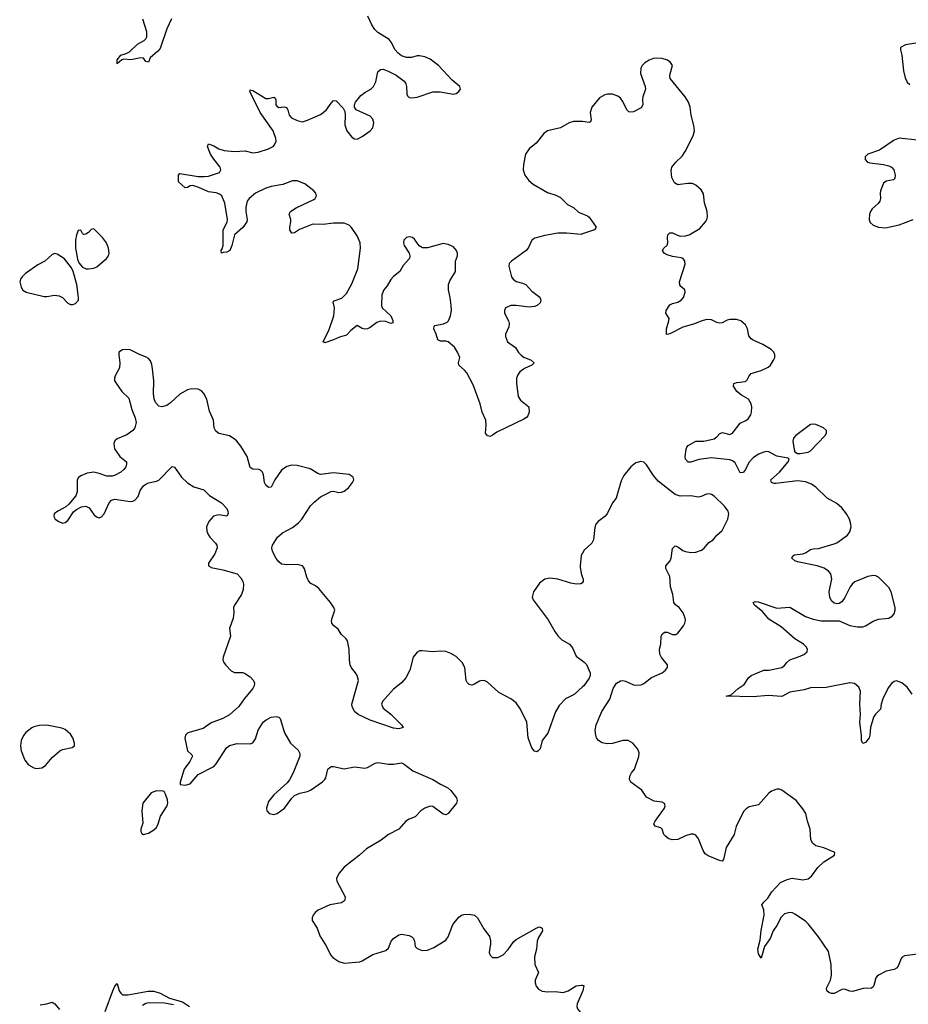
# Model space of a CAD drawing. Header units: inches. Extents: x 1694897 to 1849880, y 907231 to 1017944.
# Tile 112 of 171: x 1775681 to 1782499, y 966646 to 974202. Entities that reach past the tile are written whole.
import ezdxf

# ---------------------------------------------------------------- set-up
doc = ezdxf.new("R2010")
doc.units = ezdxf.units.IN
doc.header["$MEASUREMENT"] = 0
for name, color, linetype in [('B7976', 7, 'Continuous'), ('B7977', 7, 'Continuous'), ('B7986', 7, 'Continuous'), ('B7987', 7, 'Continuous')]:
    doc.layers.add(name, color=color, linetype=linetype)

msp = doc.modelspace()

# ---------------------------------------------------------------- linework, layer by layer
at = {"layer": 'B7976', "color": 6}
for points, elevation in [([(1777147.3, 970000), (1777150, 969998.4), (1777240.5, 969980.5), (1777348.7, 969948.7), (1777379.1, 969919.1), (1777394.6, 969890), (1777399.6, 969870), (1777395.3, 969830), (1777382.8, 969790), (1777328.9, 969710), (1777322, 969690), (1777323.1, 969650), (1777318, 969610), (1777291.7, 969530), (1777298.7, 969470), (1777242.6, 969310), (1777240.3, 969290), (1777246.7, 969270), (1777261.3, 969250), (1777304, 969204), (1777330, 969192.8), (1777390, 969192.1), (1777407.1, 969187.1), (1777450, 969159.8), (1777475.9, 969130), (1777482.5, 969110), (1777481.2, 969090), (1777471.3, 969068.7), (1777402.7, 968990), (1777361.5, 968930), (1777290, 968867.4), (1777239.7, 968840.3), (1777150, 968805.6), (1777090, 968763.1), (1776971, 968730), (1776953.4, 968710), (1776948.1, 968688.1), (1776967.7, 968590), (1777001.4, 968561.4), (1777007.3, 968550), (1776986.7, 968510), (1776943.7, 968450), (1776911.3, 968350), (1776912.7, 968332.7), (1776950, 968328), (1776990, 968338), (1777051.9, 968408.1), (1777170, 968470.4), (1777190, 968492.4), (1777267.3, 968612.7), (1777290, 968631.3), (1777350, 968648.5), (1777450, 968644.4), (1777470, 968652.2), (1777490, 968682), (1777510, 968750.4), (1777549.8, 968810), (1777573.3, 968830), (1777610, 968849.1), (1777650, 968853.8), (1777668.9, 968848.9), (1777678.6, 968838.6), (1777712.8, 968730), (1777758.9, 968650), (1777817.3, 968597.3), (1777830.2, 968570), (1777831.3, 968550), (1777778.8, 968421.2), (1777751.9, 968368.1), (1777733.7, 968346.3), (1777630, 968252.8), (1777590, 968200.9), (1777573.7, 968150), (1777576.4, 968130), (1777594.8, 968110), (1777630, 968101.7), (1777656.2, 968110), (1777714, 968150), (1777770, 968228), (1777790, 968248.2), (1777830, 968266.4), (1777890, 968278.7), (1777912.1, 968287.9), (1778005.7, 968354.3), (1778023.6, 968370), (1778030, 968382.8), (1778045.4, 968450), (1778070, 968470.3), (1778090, 968471.7), (1778170, 968454), (1778250, 968468.4), (1778330, 968458.2), (1778350, 968463.8), (1778410, 968497.2), (1778430, 968501.8), (1778511.2, 968488.8), (1778550, 968488.9), (1778610, 968498.9), (1778630, 968488.7), (1778697.7, 968437.7), (1778850, 968371.1), (1778910, 968333.9), (1778967.2, 968307.2), (1778990, 968287.5), (1779032.1, 968230), (1779039, 968210), (1779033.1, 968190), (1778969.3, 968110.7), (1778950, 968101), (1778930, 968104.5), (1778850, 968164.1), (1778830, 968166.8), (1778790.4, 968150), (1778760.2, 968130), (1778716.3, 968083.7), (1778670, 968065.7), (1778644.4, 968050), (1778590, 967989.8), (1778510, 967949.8), (1778455.6, 967904.4), (1778341.1, 967838.9), (1778289.2, 967790), (1778170, 967697.8), (1778129.4, 967650), (1778112.2, 967610), (1778113.8, 967590), (1778178.3, 967470), (1778174.9, 967445.1), (1778166.2, 967433.8), (1778150, 967424.7), (1778062, 967410), (1777971.6, 967368.4), (1777948.7, 967351.3), (1777932.9, 967330), (1777925.5, 967310), (1777925.5, 967290), (1777964.4, 967230), (1777984.2, 967170), (1778035.3, 967090), (1778065.3, 967025.3), (1778084.5, 967004.5), (1778130, 966974), (1778170, 966960.9), (1778290, 966972.4), (1778310, 966979.1), (1778390, 967027.1), (1778490, 967059.6), (1778510, 967075.3), (1778532.2, 967130), (1778548.4, 967151.6), (1778590, 967179.3), (1778610, 967183.5), (1778670, 967173.8), (1778690, 967162.4), (1778701.8, 967150), (1778710.1, 967130.1), (1778715.3, 967090), (1778730, 967074), (1778770, 967058), (1778810, 967060.8), (1778858.3, 967081.7), (1778950, 967137.1), (1778970, 967163), (1779003.2, 967250), (1779014.8, 967270), (1779050, 967314.3), (1779070, 967329.1), (1779090, 967335.5), (1779130, 967336.5), (1779169.7, 967330.3), (1779194.2, 967310), (1779243.6, 967223.6), (1779284.8, 967164.8), (1779293.2, 967133.2), (1779293.7, 967110), (1779283.5, 967043.5), (1779290, 967022), (1779310, 967003.7), (1779350, 967003.9), (1779390, 967024.7), (1779430, 967067.5), (1779470, 967125.6), (1779490, 967144), (1779650, 967231.3), (1779670, 967239.5), (1779690, 967230.5), (1779693.4, 967210), (1779661.8, 967158.2), (1779651.4, 967130), (1779646.7, 967070), (1779631.3, 967010), (1779633.4, 966950), (1779662.3, 966890), (1779635.9, 966830), (1779635.5, 966810), (1779644.9, 966784.9), (1779663, 966763), (1779690, 966747.3), (1779730, 966740.6), (1779790, 966744.2), (1779850, 966737.1), (1779890, 966748.6), (1779950, 966786.2), (1779992.1, 966792.1), (1780000, 966791.3)], 800), ([(1780000, 969082), (1779936.7, 969023.3), (1779868.4, 968990), (1779820.9, 968939.1), (1779791.5, 968890), (1779733.6, 968726.4), (1779691.3, 968670), (1779673.6, 968606.4), (1779660.5, 968590), (1779650, 968584), (1779630, 968588.5), (1779610, 968613.3), (1779582.8, 968690), (1779571.3, 968810), (1779523.4, 968910), (1779490, 968959.8), (1779449.8, 968990), (1779358.2, 969038.1), (1779270, 969117.8), (1779250, 969127.6), (1779230, 969130.8), (1779210, 969124.8), (1779170, 969102), (1779150, 969095.8), (1779130, 969099.7), (1779114.4, 969114.4), (1779105.8, 969130), (1779096.1, 969230), (1779077.3, 969270), (1779030, 969316.1), (1778990, 969337.6), (1778950, 969352.1), (1778910, 969356.4), (1778850, 969351.2), (1778770, 969359.7), (1778750, 969357.4), (1778730, 969347.6), (1778700.3, 969310), (1778675.3, 969210), (1778643.7, 969150), (1778610, 969113.6), (1778550, 969063.5), (1778464, 968970), (1778456.5, 968950), (1778470, 968919.6), (1778530, 968871.2), (1778612, 968790), (1778623, 968770), (1778590, 968760.3), (1778550, 968763.9), (1778370, 968825.7), (1778277.2, 968870), (1778250, 968893.8), (1778232.5, 968930), (1778230.4, 968950), (1778280.3, 969130), (1778269.7, 969170), (1778258.7, 969190), (1778227.1, 969227.1), (1778216.8, 969250), (1778211.4, 969288.6), (1778209.8, 969370), (1778195.5, 969435.5), (1778187.4, 969450), (1778147.5, 969487.5), (1778123.6, 969523.6), (1778090.8, 969550.8), (1778077.4, 969570), (1778074.5, 969590), (1778078.4, 969610), (1778099.1, 969670), (1778092.8, 969690), (1778065.1, 969730), (1777976.6, 969836.6), (1777950, 969858.3), (1777916.2, 969876.2), (1777896.6, 969896.6), (1777883.9, 969923.9), (1777867.2, 969987.3), (1777858.6, 970000)], 800), ([(1779982.3, 970000), (1779990, 969951), (1780000, 969921.5)], 800), ([(1780000, 969882.7), (1779998.9, 969881.1), (1779987.6, 969872.4), (1779949.9, 969869.9), (1779910, 969877.9), (1779810, 969908.9), (1779750, 969915.3), (1779710, 969908.3), (1779670, 969876.9), (1779622.6, 969810), (1779614, 969770), (1779620.3, 969750), (1779736.8, 969596.8), (1779786.4, 969506.4), (1779810, 969474), (1779842.2, 969442.2), (1779898.9, 969410), (1779921.8, 969381.8), (1779950, 969317.1), (1780000, 969281.5)], 800), ([(1776336, 966590), (1776395, 966750), (1776410, 966783.9), (1776430, 966804.9), (1776445.5, 966750), (1776456.6, 966730), (1776470, 966717.7), (1776510, 966717.4), (1776666.4, 966746.4), (1776710, 966745.5), (1776758.3, 966730), (1776831.7, 966691.7), (1776930, 966663.6), (1776984.9, 966630)], 700), ([(1780000, 966744.5), (1779957.7, 966650), (1779956.1, 966630), (1779961.5, 966610), (1780000, 966563.3)], 800), ([(1775838.9, 966641.1), (1775890, 966648.3), (1775930, 966661.5), (1775950, 966648.6), (1775985.6, 966605.6)], 700), ([(1776861.8, 966641.8), (1776793.3, 966653.3), (1776670, 966657.9), (1776648.4, 966651.6), (1776623.1, 966636.9)], 700)]:
    msp.add_lwpolyline(points, dxfattribs=dict(at, elevation=elevation))
at = {"layer": 'B7976', "color": 6, "elevation": 800}
for points in [[(1775890, 968787.7), (1775830, 968786.2), (1775790, 968775.5), (1775773.5, 968766.5), (1775728.7, 968731.3), (1775710.2, 968709.8), (1775692.2, 968670), (1775687.1, 968630), (1775692.6, 968590), (1775719.8, 968519.8), (1775750, 968483.7), (1775790, 968460.3), (1775810, 968454.9), (1775850, 968460.3), (1775880.5, 968479.5), (1775930, 968539.6), (1775990, 968591.3), (1776010, 968601.8), (1776083.8, 968616.2), (1776100.7, 968630), (1776103, 968650), (1776089.7, 968690), (1776070, 968718), (1776030, 968754.8), (1776004.7, 968764.7)], [(1776730, 968283.7), (1776690, 968269.4), (1776624.9, 968190), (1776618.4, 968130), (1776625.2, 968034.8), (1776610.7, 967990), (1776610.7, 967970.7), (1776617.3, 967957.3), (1776630, 967948.2), (1776670, 967958.4), (1776710, 967983.7), (1776730, 968003.8), (1776743.5, 968030), (1776761.1, 968090), (1776812.6, 968170), (1776817.4, 968190), (1776814.3, 968214.3), (1776799.5, 968259.5), (1776790, 968278), (1776782, 968282)]]:
    msp.add_lwpolyline(points, close=True, dxfattribs=at)
at = {"layer": 'B7977', "color": 6}
for points, elevation in [([(1780000, 972557.7), (1779990, 972554.1), (1779876.1, 972563.9), (1779810, 972562.9), (1779710, 972546.5), (1779633.9, 972526.1), (1779610.1, 972509.9), (1779582.2, 972450), (1779567.2, 972430), (1779454, 972350), (1779436.1, 972330), (1779433.6, 972310), (1779454.7, 972230), (1779467.3, 972210), (1779490, 972192.6), (1779540.4, 972180.4), (1779563.5, 972170), (1779610, 972118.9), (1779672.4, 972072.4), (1779679.1, 972050), (1779674, 972030), (1779651.2, 972010), (1779630, 972001.5), (1779590, 971995.8), (1779490, 972009.9), (1779450.7, 972009.3), (1779410, 971990.7), (1779401.1, 971970), (1779400.6, 971950), (1779431.4, 971891.4), (1779436.8, 971870), (1779434.2, 971845.8), (1779407.5, 971790), (1779407.6, 971770), (1779424, 971730), (1779485.4, 971685.4), (1779508, 971648), (1779527.7, 971627.7), (1779550, 971613.4), (1779604.7, 971590), (1779628.9, 971570), (1779612, 971550), (1779555.4, 971524.6), (1779519.7, 971500.3), (1779502.7, 971477.3), (1779493.5, 971450), (1779493.3, 971410), (1779505.9, 971310), (1779522.9, 971282.9), (1779587.2, 971230), (1779589.1, 971190), (1779579, 971161), (1779570.4, 971149.6), (1779550, 971136.6), (1779342.4, 971037.6), (1779310, 971013.4), (1779290, 971004.4), (1779270, 971007.5), (1779254.6, 971030), (1779259.6, 971090), (1779257.3, 971130), (1779230, 971190), (1779213.9, 971253.9), (1779161, 971401), (1779111.5, 971491.5), (1779093.3, 971513.3), (1779051.1, 971550), (1779047.5, 971570), (1779057.4, 971610), (1779040.8, 971650), (1779017.6, 971690), (1778970, 971730.3), (1778950, 971734.8), (1778910, 971734), (1778890, 971745), (1778877.1, 971790), (1778859, 971830), (1778860.3, 971850), (1778865.7, 971854.3), (1778932.9, 971867.1), (1778960.4, 971879.6), (1778972, 971890), (1778987.6, 971930), (1778993.4, 971970), (1778992.6, 972010), (1778984.7, 972070), (1778970.7, 972130), (1778970.3, 972169.7), (1778981.9, 972198.1), (1779025.9, 972270), (1779026.2, 972350), (1779039.5, 972390), (1779039.3, 972410), (1779032.3, 972430), (1779010, 972459.5), (1778970, 972477.5), (1778930, 972483.6), (1778810, 972451.6), (1778772.2, 972452.2), (1778746.5, 972466.5), (1778710, 972518.3), (1778696.3, 972530), (1778670, 972536.1), (1778648.4, 972530), (1778629.4, 972510.6), (1778625, 972490), (1778630, 972468.4), (1778670.2, 972410), (1778675.9, 972390), (1778672.3, 972370), (1778624.1, 972315.9), (1778599, 972270), (1778550, 972230.6), (1778530, 972207.3), (1778500.4, 972159.6), (1778474.7, 972130), (1778458.8, 972090), (1778456.8, 972010), (1778463.6, 971990), (1778528.9, 971930), (1778545.4, 971894.6), (1778543.1, 971876.9), (1778530, 971870.8), (1778490, 971886.6), (1778450, 971889.5), (1778422.6, 971877.4), (1778370, 971840.2), (1778350, 971829.9), (1778330, 971827.4), (1778310, 971831.2), (1778270, 971855.7), (1778222.8, 971817.2), (1778190, 971781.2), (1778133.9, 971766.1), (1778090, 971744.4), (1778022.6, 971722.6), (1778009.9, 971730), (1778055.8, 971824.2), (1778091.9, 971930), (1778097.1, 971990), (1778086.6, 972033.4), (1778095.2, 972044.8), (1778154.1, 972065.9), (1778190, 972101.8), (1778230, 972175), (1778275.8, 972290), (1778296.1, 972450), (1778294.4, 972490), (1778270, 972542.9), (1778228.4, 972608.4), (1778210, 972626.5), (1778170, 972641.9), (1778090, 972639.9), (1778010, 972631.1), (1777930, 972633.8), (1777826.9, 972593.1), (1777790, 972566), (1777770, 972564.4), (1777754.7, 972590), (1777752.8, 972610), (1777762.8, 972650), (1777761.5, 972670), (1777749.3, 972710), (1777759.1, 972730), (1777802.1, 972757.9), (1777937.6, 972822.4), (1777948.9, 972830), (1777958.1, 972850), (1777953.4, 972870), (1777937.5, 972890), (1777870, 972941.5), (1777810, 972965.8), (1777774.7, 972965.3), (1777701.4, 972938.6), (1777610, 972921.9), (1777570, 972909.9), (1777490.1, 972869.9), (1777440.9, 972830), (1777427.1, 972810), (1777416.1, 972763.9), (1777415.3, 972730), (1777425.4, 972670), (1777423, 972650), (1777393, 972607), (1777329, 972551), (1777310, 972468.2), (1777294.3, 972430), (1777270, 972419.1), (1777243.4, 972416.6), (1777230, 972409.8), (1777227.4, 972430), (1777235.9, 972444.1), (1777241.5, 972470), (1777242.3, 972590), (1777272.2, 972647.8), (1777275.2, 972670), (1777254.4, 972794.4), (1777231.1, 972850), (1777210, 972866.2), (1777190, 972874.6), (1777130, 972880.1), (1777055.5, 972915.5), (1777010.6, 972929.4), (1776990, 972926.3), (1776970, 972914.6), (1776950, 972912.8), (1776898.5, 972958.5), (1776898.5, 973010), (1776910, 973022), (1777050, 972999.9), (1777098.5, 972998.5), (1777130, 973002.6), (1777214.8, 973030), (1777224.7, 973050), (1777219, 973070), (1777170, 973131.9), (1777145.9, 973170), (1777123, 973230), (1777129.3, 973250.7), (1777170, 973234.8), (1777210.4, 973210.4), (1777250, 973198.2), (1777330, 973189.6), (1777410, 973196.8), (1777470, 973180.9), (1777510, 973186.5), (1777590, 973211.5), (1777624.9, 973230), (1777637.1, 973242.9), (1777648.3, 973270), (1777646.3, 973290), (1777624.9, 973350), (1777525.7, 973490), (1777456.1, 973630), (1777447, 973653), (1777450, 973662.8), (1777470, 973658.9), (1777570, 973597.6), (1777590, 973596.8), (1777630, 973608), (1777640.9, 973600.9), (1777645.4, 973590), (1777646.1, 973550), (1777656.1, 973536.1), (1777670, 973528.4), (1777710, 973532.8), (1777728.1, 973528.1), (1777739.4, 973510), (1777748.9, 973470), (1777767.1, 973450), (1777810, 973427.6), (1777850, 973419.6), (1777889.8, 973430.2), (1777990, 973474.9), (1778033.3, 973506.7), (1778070, 973562.6), (1778090, 973582.3), (1778110, 973579.6), (1778162.2, 973522.2), (1778176.5, 973496.5), (1778179.7, 973470), (1778175.4, 973395.4), (1778190.1, 973350.1), (1778230, 973301.1), (1778250, 973287.7), (1778270, 973286.5), (1778310, 973305.4), (1778370, 973348.6), (1778390, 973373.4), (1778397.8, 973410), (1778390, 973438.7), (1778370, 973461.6), (1778263, 973510), (1778249.7, 973530), (1778250.7, 973550), (1778258.9, 973570), (1778299.8, 973620.2), (1778330, 973644), (1778374.3, 973670), (1778395.6, 973690), (1778413.5, 973726.5), (1778430, 973801.3), (1778450, 973820.2), (1778470, 973821.4), (1778508.3, 973808.3), (1778570, 973775.8), (1778630, 973730.2), (1778644.1, 973710), (1778649.5, 973690), (1778651.5, 973630), (1778657.4, 973617.4), (1778670, 973606), (1778690, 973602.6), (1778730, 973608.4), (1778850, 973647.4), (1778908.6, 973648.6), (1779010, 973630.3), (1779030, 973635.3), (1779051.8, 973650), (1779064.5, 973670), (1779058, 973690), (1778998.6, 973738.6), (1778894.9, 973850), (1778830, 973898.1), (1778790, 973917.2), (1778750, 973924.1), (1778730, 973924), (1778688, 973912), (1778650, 973911.4), (1778610, 973924.8), (1778584.2, 973944.2), (1778562.7, 973970), (1778532.5, 974030), (1778515.8, 974050), (1778430, 974104.4), (1778406.8, 974126.8), (1778383.2, 974163.2), (1778352.2, 974230)], 700), ([(1776845.9, 974210), (1776810, 974132.9), (1776758.3, 973981.7), (1776740.1, 973959.9), (1776682.8, 973910), (1776670, 973876), (1776650, 973880.9), (1776630, 973907.8), (1776610, 973908.9), (1776533.7, 973893.7), (1776480.8, 973899.2), (1776465.1, 973894.9), (1776430, 973862.7), (1776430, 973893.4), (1776456.3, 973930), (1776498.4, 973941.6), (1776524.8, 973955.2), (1776586.1, 974013.9), (1776636.7, 974043.3), (1776650, 974056), (1776657, 974070), (1776657.4, 974110), (1776626.4, 974206.4)], 700), ([(1780000, 973420.4), (1779990, 973421.9), (1779930, 973420.4), (1779896.9, 973410), (1779830, 973373.6), (1779730, 973349.9), (1779701.8, 973330), (1779644.8, 973255.2), (1779590, 973209.9), (1779563.3, 973170), (1779545.8, 973090), (1779545.3, 973050), (1779556.8, 973010), (1779587.7, 972967.7), (1779620.5, 972940.5), (1779730, 972876.5), (1779794.3, 972854.3), (1779830, 972836.6), (1779884.3, 972784.3), (1779930, 972760.5), (1779970, 972725), (1780000, 972712.9)], 700), ([(1777858.6, 970000), (1777851.8, 970010), (1777810, 970021.7), (1777730, 970018.3), (1777690, 970024.7), (1777670, 970041.6), (1777650, 970067.3), (1777630, 970099.5), (1777618.5, 970130), (1777616.4, 970150), (1777621.7, 970170), (1777658.4, 970230), (1777697, 970263), (1777775.2, 970304.8), (1777819.8, 970340.2), (1777846, 970370), (1777911.8, 970470), (1777940.3, 970499.7), (1777990, 970541.5), (1778070, 970582), (1778090, 970584.9), (1778130, 970573), (1778150, 970574.9), (1778170, 970583.1), (1778202.9, 970610), (1778235.1, 970650), (1778246, 970670), (1778240.9, 970690), (1778210, 970712.8), (1778090, 970725.4), (1777990, 970712.1), (1777970, 970718.5), (1777910, 970754.5), (1777810, 970781.2), (1777770, 970783.8), (1777730, 970771.9), (1777690, 970745.3), (1777637.7, 970670), (1777610, 970615.8), (1777590, 970612.4), (1777570, 970630.8), (1777559.9, 970650), (1777553.1, 970710), (1777544.6, 970730), (1777530, 970744.6), (1777517.6, 970750), (1777470, 970751.6), (1777450, 970765.7), (1777426.9, 970850), (1777378.2, 970930), (1777348.3, 970968.3), (1777326.7, 970986.7), (1777290, 971008.2), (1777210, 971026.9), (1777185.1, 971045.1), (1777174.1, 971070), (1777167.1, 971130), (1777137.7, 971197.7), (1777116.8, 971290), (1777094.5, 971334.5), (1777075.1, 971355.1), (1777050, 971366.2), (1777030, 971368.4), (1776990, 971366.6), (1776970, 971361.1), (1776910, 971327.3), (1776838.9, 971261.1), (1776810, 971240.2), (1776771.4, 971231.4), (1776750, 971236.8), (1776724.1, 971264.1), (1776713.6, 971293.6), (1776708.4, 971330), (1776709.4, 971430.6), (1776701.5, 971521.5), (1776696.4, 971556.4), (1776684.5, 971584.5), (1776670, 971601.6), (1776652.9, 971612.9), (1776595.1, 971635.1), (1776530, 971667.3), (1776490, 971672.1), (1776470.4, 971669.7), (1776442.8, 971650), (1776440.7, 971630), (1776450.7, 971570), (1776448.2, 971530), (1776414.9, 971470), (1776408, 971450), (1776408.4, 971430), (1776466, 971350), (1776518.5, 971298.5), (1776542.6, 971210), (1776567.3, 971147.3), (1776574.5, 971110), (1776565, 971070), (1776549.1, 971050), (1776502.8, 971017.2), (1776430, 970986.2), (1776412.2, 970970), (1776404.4, 970950), (1776409.4, 970910), (1776420.2, 970890), (1776450, 970850.2), (1776499.7, 970810), (1776501.7, 970790), (1776495.1, 970770), (1776481.1, 970750), (1776456.8, 970730), (1776413.6, 970706.4), (1776390, 970698.7), (1776350, 970699.6), (1776290, 970720.6), (1776250, 970728.5), (1776198.7, 970721.3), (1776150, 970702.3), (1776132.3, 970687.7), (1776122.7, 970670), (1776121.8, 970578.2), (1776111.5, 970548.5), (1776057.2, 970482.8), (1776036.2, 970463.8), (1775972.7, 970430), (1775946.7, 970410), (1775942, 970390), (1775953.7, 970370), (1775981.6, 970350), (1776010, 970339), (1776030, 970342.7), (1776050, 970359.6), (1776095.3, 970424.7), (1776116, 970444), (1776155.2, 970464.8), (1776187.9, 970467.9), (1776214.7, 970454.7), (1776250, 970405.2), (1776270, 970385.6), (1776290, 970378), (1776310, 970386.2), (1776330, 970408.6), (1776366.9, 970493.1), (1776386.1, 970513.9), (1776410, 970522.2), (1776430, 970521.1), (1776530, 970504.8), (1776550, 970506.8), (1776565.5, 970514.5), (1776590, 970544), (1776606.8, 970590), (1776630, 970623.9), (1776650, 970638.8), (1776670, 970646.7), (1776730, 970659.3), (1776750, 970669.5), (1776850, 970772.3), (1776870, 970768.3), (1776922.4, 970690), (1776970, 970646.6), (1777017.2, 970617.2), (1777093.7, 970593.7), (1777138.4, 970550), (1777230, 970493.1), (1777270.1, 970450), (1777279.1, 970430), (1777280.2, 970410), (1777270, 970393), (1777210, 970402.8), (1777167.6, 970392.4), (1777131.4, 970350), (1777114, 970310), (1777116.7, 970276.7), (1777127.4, 970250), (1777139.5, 970230), (1777184.8, 970184.8), (1777192.8, 970170), (1777195.8, 970150), (1777177.8, 970102.2), (1777128.9, 970030), (1777130.7, 970010), (1777147.3, 970000)], 800), ([(1780000, 970106.8), (1779990.3, 970090), (1779980.7, 970010), (1779982.3, 970000)], 800)]:
    msp.add_lwpolyline(points, dxfattribs=dict(at, elevation=elevation))
at = {"layer": 'B7977', "color": 6, "elevation": 800}
for points in [[(1776250, 972597.3), (1776230, 972590.9), (1776210, 972569), (1776190, 972556.1), (1776173.1, 972553.1), (1776170, 972553), (1776162, 972562), (1776150, 972586.6), (1776130, 972583.7), (1776116.1, 972550), (1776108.7, 972511.3), (1776108.4, 972448.4), (1776124, 972364), (1776135.8, 972335.8), (1776163.6, 972303.6), (1776191.3, 972291.3), (1776210, 972289), (1776250, 972294.7), (1776273.9, 972306.1), (1776347.7, 972370), (1776361.6, 972390), (1776366.6, 972410), (1776362.2, 972450), (1776346.5, 972490), (1776316.8, 972530)], [(1775950, 972407.6), (1775930, 972399.5), (1775874.9, 972350), (1775819.3, 972320.7), (1775725.6, 972254.4), (1775699.5, 972230), (1775686.7, 972210), (1775681.3, 972190), (1775693.1, 972150), (1775706.1, 972126.1), (1775730, 972110.3), (1775870, 972079), (1775890, 972078.3), (1775948.6, 972088.6), (1775983.9, 972083.9), (1776010.3, 972070.3), (1776050, 972027.7), (1776070, 972017.3), (1776090, 972016.3), (1776110, 972024), (1776131.4, 972048.6), (1776133.3, 972070), (1776118.5, 972170), (1776092.3, 972270), (1776078.2, 972298.2), (1776025.9, 972365.9), (1775970, 972403)]]:
    msp.add_lwpolyline(points, close=True, dxfattribs=at)
at = {"layer": 'B7986', "color": 6}
for points, elevation in [([(1782610, 967035.8), (1782470, 967016.8), (1782452.7, 967007.3), (1782443.8, 966996.2), (1782421.9, 966938.1), (1782410, 966922.4), (1782390, 966911.5), (1782330, 966900.3), (1782270.4, 966870), (1782259.7, 966860.3), (1782249.5, 966850), (1782235.9, 966790), (1782230, 966779.8), (1782215.8, 966770), (1782153.9, 966766.1), (1782070, 966744.2), (1782050, 966745.6), (1782010, 966761), (1781990, 966759.1), (1781930, 966728.7), (1781910, 966727.9), (1781890, 966735.3), (1781874.5, 966750), (1781870.7, 966770), (1781901.5, 966830), (1781911.2, 966870), (1781908, 966950), (1781886.3, 967050), (1781810, 967164.7), (1781730, 967263.8), (1781710, 967282.9), (1781630, 967338.5), (1781610, 967348.4), (1781590.2, 967350.2), (1781550, 967339.5), (1781524.6, 967315.4), (1781490.8, 967249.2), (1781463.1, 967210), (1781438.8, 967150), (1781397.2, 967090), (1781370, 966999.5), (1781350, 967033), (1781344.4, 967070), (1781363.3, 967136.7), (1781370, 967212.7), (1781393.7, 967330), (1781391.2, 967370), (1781376.8, 967410), (1781390.9, 967430), (1781420.4, 967459.6), (1781451.1, 967510), (1781518.5, 967581.5), (1781570, 967604.5), (1781607.5, 967612.5), (1781690, 967601.9), (1781730, 967609), (1781757.2, 967630), (1781805.6, 967694.4), (1781850, 967738), (1781932.3, 967790), (1781936, 967810), (1781930, 967814), (1781850, 967846.9), (1781790, 967862.4), (1781763.5, 967883.5), (1781751, 967911), (1781747, 967990), (1781725, 968050), (1781712.3, 968110), (1781690, 968146.9), (1781638.7, 968210), (1781530, 968289.7), (1781510, 968296.4), (1781490, 968296.8), (1781450, 968281.1), (1781430, 968266.3), (1781350, 968176.4), (1781279.1, 968160.9), (1781254.4, 968145.6), (1781235.2, 968124.8), (1781179, 968010), (1781164.4, 967950), (1781103, 967850), (1781082.5, 967757.5), (1781070, 967743.9), (1781050, 967748.4), (1780964.7, 967784.7), (1780941.1, 967801.1), (1780925.3, 967825.3), (1780890, 967916.2), (1780870, 967943.9), (1780850, 967952.4), (1780830, 967952.5), (1780790, 967939.3), (1780730, 967910.6), (1780686.8, 967906.8), (1780657.8, 967917.8), (1780635.4, 967935.4), (1780624.1, 967950), (1780610.7, 967990.7), (1780599.8, 967999.8), (1780553.5, 968013.5), (1780546.3, 968030), (1780557.1, 968050), (1780629.7, 968150), (1780633.7, 968170), (1780627.9, 968187.9), (1780610, 968197.6), (1780550, 968205.1), (1780490, 968234.6), (1780454.3, 968290), (1780370.8, 968350), (1780360.2, 968370), (1780363, 968397), (1780376.7, 968423.3), (1780398.9, 968450), (1780431.9, 968548.1), (1780434.8, 968574.8), (1780424.7, 968604.7), (1780384.7, 968650), (1780350, 968670.6), (1780310, 968670.5), (1780230, 968646.1), (1780190, 968645), (1780151.4, 968651.4), (1780121.8, 968670), (1780108.1, 968690), (1780102.2, 968710), (1780097.1, 968750), (1780104.1, 968790), (1780147.5, 968892.5), (1780210, 968986.4), (1780235.4, 969070), (1780259.8, 969110), (1780290, 969127.5), (1780310, 969129.5), (1780330, 969126.4), (1780390, 969098.3), (1780410, 969093.9), (1780450, 969098.5), (1780471.1, 969108.9), (1780530, 969153.8), (1780610, 969190.4), (1780636.9, 969210), (1780652.8, 969230), (1780652.6, 969250), (1780606.1, 969306.1), (1780592.4, 969332.4), (1780590.4, 969370), (1780599.5, 969410), (1780602.2, 969470), (1780613.8, 969490), (1780630, 969501.9), (1780650, 969502.3), (1780690, 969482.8), (1780715.4, 969484.6), (1780730, 969495), (1780774, 969550), (1780784.8, 969570), (1780789, 969590), (1780787.4, 969610), (1780772.5, 969650), (1780741.3, 969690), (1780712.7, 969712.7), (1780700.3, 969730), (1780693.9, 969790), (1780675.1, 969850), (1780669.4, 969930), (1780639.6, 969990), (1780639.8, 970000)], 800), ([(1782530, 969026.3), (1782490, 969079.1), (1782450, 969114), (1782410, 969128.7), (1782390, 969123.8), (1782370, 969107.4), (1782345.6, 969074.4), (1782305.1, 968990), (1782292, 968950), (1782287.3, 968910), (1782247.5, 968872.5), (1782231.7, 968848.3), (1782209.7, 968770), (1782205.1, 968710), (1782198.6, 968690), (1782170, 968655.6), (1782150, 968647.3), (1782139.6, 968670), (1782140.7, 968710), (1782127.7, 968807.7), (1782132.9, 968870), (1782128.6, 968951.4), (1782132, 969050), (1782119.5, 969079.5), (1782087.6, 969107.6), (1782050, 969111.6), (1781870, 969078.1), (1781750, 969075.2), (1781699.8, 969060.2), (1781590, 969040.3), (1781530, 969007.9), (1781425, 969015), (1781310, 969006.6), (1781100.9, 969010), (1781139.3, 969020.7), (1781193, 969070), (1781240.2, 969099.8), (1781272.1, 969150), (1781293.5, 969170), (1781390, 969209.6), (1781430, 969209.4), (1781529.6, 969230.4), (1781550, 969245), (1781568.1, 969270), (1781590, 969289.7), (1781670, 969316.3), (1781698.2, 969330), (1781722.7, 969350), (1781725.4, 969370), (1781714.9, 969390), (1781694.1, 969410), (1781629.3, 969449.3), (1781522.7, 969542.7), (1781430, 969600.5), (1781381.4, 969661.4), (1781319.7, 969710), (1781310, 969730.4), (1781324.2, 969735.8), (1781346.5, 969733.5), (1781490, 969686.8), (1781590, 969692.3), (1781710, 969622.5), (1781770, 969602), (1781830, 969588.9), (1781970, 969588.4), (1782050, 969552.9), (1782110, 969541.9), (1782150, 969543.4), (1782170, 969549.6), (1782230, 969586.5), (1782270, 969601.5), (1782351.2, 969610), (1782375.4, 969624.6), (1782390, 969641.7), (1782398, 969670), (1782398, 969690), (1782367.8, 969810), (1782350, 969843.5), (1782270, 969923.2), (1782250, 969933.2), (1782230, 969936.4), (1782190, 969929.5), (1782090, 969887.4), (1782067.5, 969870), (1782053.2, 969850), (1782012.3, 969767.7), (1781990, 969734.9), (1781970, 969722), (1781950, 969719.3), (1781930, 969725), (1781910, 969741.8), (1781896.3, 969770), (1781892, 969810), (1781912.4, 969910), (1781903.9, 969950), (1781888.3, 969970), (1781852.9, 969992.9), (1781830.8, 970000)], 700), ([(1780000, 969921.5), (1780003.9, 969910), (1780005.3, 969890), (1780000, 969882.7)], 800), ([(1780000, 969281.5), (1780012.6, 969272.6), (1780030, 969252.4), (1780057.8, 969190), (1780059, 969170), (1780051.8, 969148.2), (1780009.3, 969090.7), (1780000, 969082)], 800), ([(1780000, 966791.3), (1780010.2, 966790.2), (1780002.4, 966750), (1780000, 966744.5)], 800)]:
    msp.add_lwpolyline(points, dxfattribs=dict(at, elevation=elevation))
at = {"layer": 'B7987', "color": 6}
for points, elevation in [([(1782557.8, 974022.2), (1782477.3, 974010), (1782438.4, 973990), (1782438.3, 973970), (1782450.9, 973930.9), (1782461.7, 973810), (1782474.8, 973754.8), (1782490, 973723.2), (1782510, 973704.7)], 700), ([(1781830.8, 970000), (1781799.8, 970010), (1781650, 970040.5), (1781627.9, 970050), (1781604.5, 970070), (1781612.4, 970087.6), (1781625.9, 970094.1), (1781690, 970103.8), (1781710.2, 970109.8), (1781750, 970135.8), (1781770, 970142.5), (1781810, 970144.4), (1781930, 970178.4), (1781950, 970188), (1782033.9, 970246), (1782050, 970272.2), (1782059.9, 970310), (1782059, 970330), (1782047, 970370), (1782024, 970410), (1781990, 970454.7), (1781950, 970488.2), (1781876.2, 970530), (1781790, 970615), (1781757.5, 970637.5), (1781710, 970654.3), (1781650, 970663.8), (1781482.5, 970642.5), (1781470, 970642), (1781448.8, 970650), (1781445, 970670), (1781509.9, 970730), (1781577.7, 970810), (1781585.1, 970830), (1781577.2, 970837.2), (1781490, 970851.5), (1781430, 970885.3), (1781410, 970888.2), (1781390, 970884.3), (1781350, 970866.9), (1781310, 970838.8), (1781276.5, 970803.5), (1781250.3, 970749.7), (1781234.2, 970730), (1781230, 970726.1), (1781210, 970725.2), (1781170, 970801.9), (1781150, 970817.7), (1781130, 970824), (1780990, 970840.9), (1780892.6, 970827.4), (1780830, 970807.4), (1780810, 970806.5), (1780790.8, 970830), (1780787.8, 970850), (1780794.8, 970905.2), (1780799.4, 970920.6), (1780810, 970933.6), (1780870, 970968.7), (1780930, 970968.1), (1781010, 970986.3), (1781030, 971000.8), (1781050, 971024.3), (1781070, 971035.3), (1781130, 971019), (1781150, 971030.2), (1781210, 971106.9), (1781253.6, 971126.4), (1781270, 971138.4), (1781290, 971168.9), (1781296.1, 971190), (1781299.9, 971230), (1781294.5, 971254.5), (1781272.8, 971290), (1781220, 971320), (1781184.9, 971350), (1781157.8, 971390), (1781161.7, 971410), (1781182.8, 971417.2), (1781250, 971425.2), (1781262.5, 971437.5), (1781278, 971470), (1781294.2, 971485.8), (1781370, 971510.9), (1781424.2, 971535.8), (1781441.5, 971550), (1781465.3, 971590), (1781474.2, 971610), (1781476.1, 971630), (1781466.6, 971650), (1781446.2, 971670), (1781383.5, 971710), (1781310, 971741.8), (1781293.4, 971753.4), (1781276.8, 971776.9), (1781265.8, 971830), (1781250, 971860.8), (1781215.3, 971890), (1781181.4, 971901.4), (1781130, 971902.1), (1781110, 971896.7), (1781070, 971876), (1781050, 971873.1), (1781030, 971877.1), (1780990, 971898.2), (1780950, 971900.3), (1780910, 971889.6), (1780850, 971864.3), (1780770, 971842.7), (1780670, 971790.3), (1780650, 971785.5), (1780644.6, 971790), (1780644.7, 971830), (1780662.6, 971890), (1780663.8, 971910), (1780639.7, 971950), (1780641.9, 971970), (1780670, 972014.6), (1780690, 972024.4), (1780730, 972034.2), (1780756.1, 972050), (1780774.3, 972070), (1780787, 972110), (1780783.5, 972130), (1780754.4, 972154.4), (1780746.4, 972166.4), (1780744.1, 972190), (1780786.3, 972326.3), (1780785.6, 972350), (1780771.3, 972370), (1780755.8, 972375.8), (1780690, 972385.1), (1780650, 972397.6), (1780627, 972410), (1780614.2, 972430), (1780624.1, 972450), (1780650, 972472.6), (1780655.3, 972490), (1780651.4, 972530), (1780655.5, 972550), (1780670, 972566.4), (1780690, 972567.2), (1780727.5, 972547.5), (1780750, 972541.2), (1780790, 972543.1), (1780817, 972550), (1780900.9, 972599.1), (1780943.5, 972650), (1780954.4, 972670), (1780958.6, 972690), (1780955.4, 972730), (1780935.9, 972795.9), (1780926.8, 972866.8), (1780910, 972897.2), (1780870, 972932.8), (1780844.1, 972944.1), (1780804.5, 972944.5), (1780730, 972935.6), (1780704.6, 972950), (1780685.3, 972990), (1780678.8, 973041.2), (1780684.7, 973070), (1780715.8, 973110), (1780764.3, 973155.7), (1780788, 973190), (1780849.2, 973310), (1780857.7, 973350), (1780854, 973390), (1780832.7, 973470), (1780824.4, 973530), (1780811.7, 973570), (1780787.5, 973610), (1780673.1, 973750), (1780669.5, 973770), (1780672.4, 973787.6), (1780689.9, 973850), (1780674.8, 973874.8), (1780650.7, 973890.7), (1780610, 973904), (1780550, 973906.9), (1780510, 973891.5), (1780478.5, 973870), (1780458.4, 973850), (1780447.4, 973830), (1780444.8, 973790), (1780480.7, 973690), (1780483.1, 973670), (1780462.9, 973610), (1780459.6, 973590), (1780462, 973550), (1780450, 973526.4), (1780390, 973496), (1780370, 973491.6), (1780355.6, 973495.6), (1780339.1, 973510), (1780310, 973573.7), (1780290, 973600.2), (1780270, 973615.9), (1780229.9, 973629.9), (1780190.5, 973630.5), (1780170, 973625.6), (1780130, 973602), (1780070.1, 973530), (1780059.6, 973490), (1780067, 973433), (1780060.9, 973419.1), (1780050, 973412.5), (1780000, 973420.4)], 700), ([(1782570, 973278.6), (1782430, 973292.3), (1782390, 973278.1), (1782278.1, 973201.9), (1782189.2, 973170.8), (1782167.3, 973150), (1782168.4, 973128.4), (1782186.8, 973110), (1782203, 973103), (1782310, 973090.7), (1782350, 973080.1), (1782369.3, 973070), (1782389.5, 973050), (1782399.3, 973010), (1782396.3, 972983.7), (1782386.3, 972973.7), (1782330, 972963.7), (1782310, 972948.3), (1782286, 972890), (1782282.4, 972870), (1782285.9, 972830), (1782280.8, 972810), (1782268, 972792), (1782222.2, 972750), (1782210.2, 972730), (1782202.9, 972710), (1782199.2, 972670), (1782206.9, 972646.9), (1782230, 972624.9), (1782270, 972610.2), (1782325.3, 972605.3), (1782430, 972627.3), (1782536.2, 972670)], 700), ([(1780000, 972712.9), (1780037.8, 972697.8), (1780050, 972687.6), (1780104.9, 972610), (1780090.4, 972590), (1780000, 972557.7)], 700), ([(1780639.8, 970000), (1780639.9, 970010), (1780671.8, 970050), (1780679.5, 970070), (1780690, 970143.2), (1780710, 970164.2), (1780730, 970156.6), (1780770, 970127.3), (1780790, 970119.9), (1780830, 970113.7), (1780870, 970115.6), (1780911.7, 970130), (1780933.1, 970146.9), (1780970, 970188.6), (1781003.2, 970210), (1781030, 970245.6), (1781070, 970282.8), (1781115.6, 970370), (1781122, 970410), (1781116.8, 970430), (1781090, 970469.9), (1781010, 970545), (1780990, 970558.3), (1780970, 970563.4), (1780950, 970560.6), (1780910, 970542.3), (1780890, 970538.3), (1780830, 970548.3), (1780750, 970544.7), (1780710, 970558.2), (1780580.3, 970660.3), (1780543.3, 970703.3), (1780490, 970785.6), (1780470, 970805.5), (1780448.1, 970811.9), (1780410, 970802), (1780371.3, 970770), (1780316.5, 970703.5), (1780297.2, 970662.8), (1780259.1, 970530), (1780230, 970494), (1780188.9, 970411.1), (1780170, 970388.6), (1780119.5, 970350), (1780102.6, 970330), (1780093.9, 970306.1), (1780083.8, 970210), (1780070, 970186), (1780013.4, 970130), (1780000, 970106.8)], 800)]:
    msp.add_lwpolyline(points, dxfattribs=dict(at, elevation=elevation))
at = {"layer": 'B7987', "color": 6, "elevation": 700}
msp.add_lwpolyline([(1781770, 971099), (1781750, 971095.7), (1781637.1, 971010), (1781619.1, 970990), (1781613.2, 970966.8), (1781623.1, 970903.1), (1781630, 970886), (1781650, 970873.6), (1781670, 970871.8), (1781730, 970882), (1781750, 970894), (1781860.4, 971010), (1781871.9, 971030), (1781870.9, 971050), (1781849.6, 971070), (1781790, 971095.9)], close=True, dxfattribs=at)

doc.saveas('drawing.dxf')
